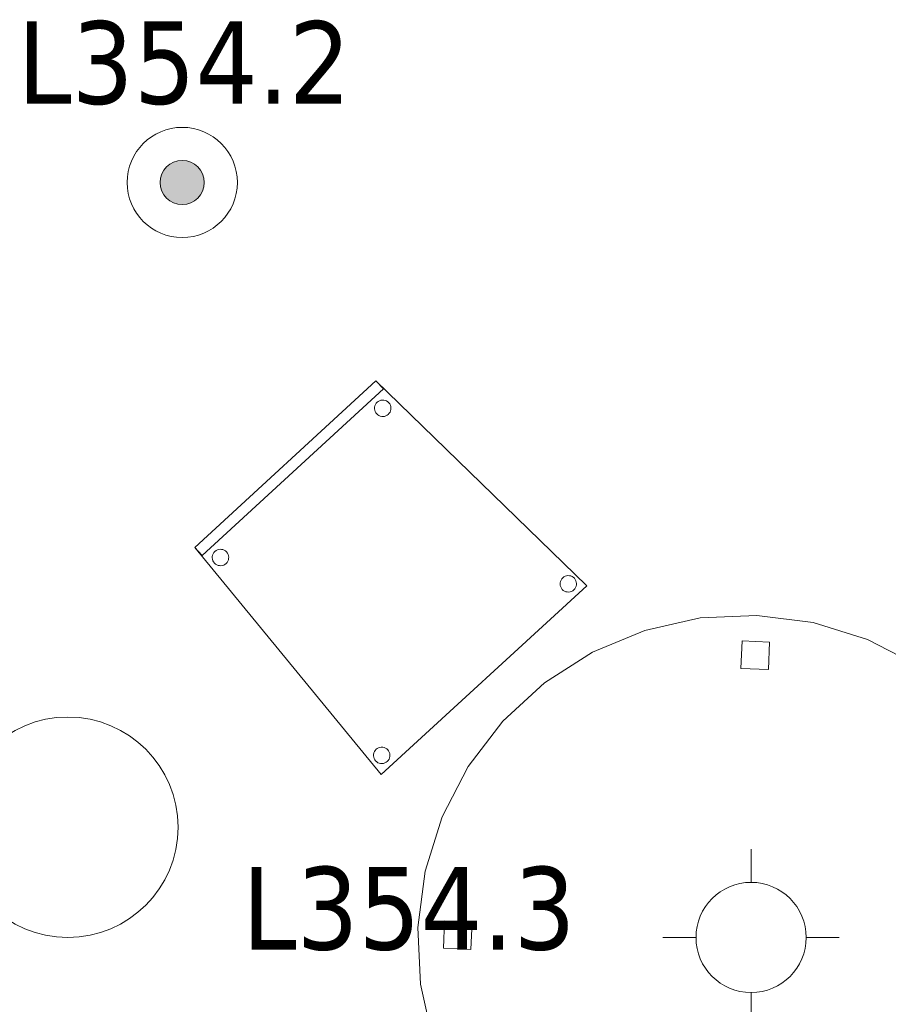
# Model space of a CAD drawing. Header units: metres. Extents: x 397.7 to 427.5, y 12.7 to 28.4.
# Tile 13 of 147: x 401 to 402.5, y 23.5 to 25.3. Entities that reach past the tile are written whole.
import ezdxf

# ---------------------------------------------------------------- set-up
doc = ezdxf.new("R2010")
doc.units = ezdxf.units.M
for name, color, linetype, lineweight in [('02_MOBILIARIO', 7, 'Continuous', 18), ('A-COLS-____-MCUT', 7, 'Continuous', 18), ('A-COLS-____-OTLN', 7, 'Continuous', 18), ('A-DETL-____-MBND', 7, 'Continuous', 18), ('A-DETL-GENF-OTLN', 7, 'Continuous', 18), ('E-LITE-EQPM-IDEN', 7, 'Continuous', 30)]:
    doc.layers.add(name, color=color, linetype=linetype, lineweight=lineweight)
doc.styles.add('Tahoma_4', font='tahoma.ttf', dxfattribs={"height": 0.15})

# ---------------------------------------------------------------- blocks, each defined once
blk = doc.blocks.new('Family - Taula D120_P3-156243-06_ENLLUMENAT_P3')
at = {"layer": 'A-DETL-____-MBND', "color": 253, "true_color": 0xaaaaaa}
for p, q in [((0.5122, 1.1767), (0.6152, 1.1814)), ((0.6152, 1.1814), (0.5122, 1.1767)), ((0.6152, 1.1814), (0.7174, 1.1682)), ((0.7174, 1.1682), (0.6152, 1.1814)), ((0.4117, 1.1542), (0.5122, 1.1767)), ((0.5122, 1.1767), (0.4117, 1.1542)), ((0.7174, 1.1682), (0.8157, 1.1374)), ((0.8157, 1.1374), (0.7174, 1.1682)), ((0.3165, 1.1145), (0.4117, 1.1542)), ((0.4117, 1.1542), (0.3165, 1.1145)), ((0.5862, 1.085), (0.5882, 1.1349)), ((0.5882, 1.1349), (0.5862, 1.085)), ((0.5882, 1.1349), (0.6382, 1.1329)), ((0.6382, 1.1329), (0.5882, 1.1349)), ((0.6382, 1.1329), (0.6361, 1.0829)), ((0.6361, 1.0829), (0.6382, 1.1329)), ((0.8157, 1.1374), (0.9072, 1.09)), ((0.9072, 1.09), (0.8157, 1.1374)), ((0.2298, 1.0589), (0.3165, 1.1145)), ((0.3165, 1.1145), (0.2298, 1.0589)), ((0.9072, 1.09), (0.9891, 1.0275)), ((0.9891, 1.0275), (0.9072, 1.09)), ((0.6361, 1.0829), (0.5862, 1.085)), ((0.5862, 1.085), (0.6361, 1.0829)), ((0.1539, 0.9891), (0.2298, 1.0589)), ((0.2298, 1.0589), (0.1539, 0.9891)), ((0.9891, 1.0275), (1.0589, 0.9517)), ((1.0589, 0.9517), (0.9891, 1.0275)), ((0.0914, 0.9072), (0.1539, 0.9891)), ((0.1539, 0.9891), (0.0914, 0.9072)), ((1.0589, 0.9517), (1.1145, 0.8649)), ((1.1145, 0.8649), (1.0589, 0.9517)), ((0.044, 0.8157), (0.0914, 0.9072)), ((0.0914, 0.9072), (0.044, 0.8157)), ((1.1145, 0.8649), (1.1542, 0.7697)), ((1.1542, 0.7697), (1.1145, 0.8649)), ((0.0132, 0.7174), (0.044, 0.8157)), ((0.044, 0.8157), (0.0132, 0.7174)), ((1.1542, 0.7697), (1.1767, 0.6692)), ((1.1767, 0.6692), (1.1542, 0.7697)), ((0, 0.6152), (0.0132, 0.7174)), ((0.0132, 0.7174), (0, 0.6152)), ((1.1767, 0.6692), (1.1814, 0.5662)), ((1.1814, 0.5662), (1.1767, 0.6692)), ((0.0461, 0.5774), (0.0482, 0.6273)), ((0.0482, 0.6273), (0.0461, 0.5774)), ((0.0482, 0.6273), (0.0982, 0.6252)), ((0.0982, 0.6252), (0.0482, 0.6273)), ((0.0047, 0.5122), (0, 0.6152)), ((0, 0.6152), (0.0047, 0.5122)), ((0.0982, 0.6252), (0.0961, 0.5753)), ((0.0961, 0.5753), (0.0982, 0.6252)), ((0.0961, 0.5753), (0.0461, 0.5774)), ((0.0461, 0.5774), (0.0961, 0.5753)), ((1.082, 0.5344), (1.0841, 0.5844)), ((1.0841, 0.5844), (1.082, 0.5344)), ((1.0841, 0.5844), (1.134, 0.5823)), ((1.134, 0.5823), (1.0841, 0.5844)), ((1.134, 0.5823), (1.132, 0.5324)), ((1.132, 0.5324), (1.134, 0.5823)), ((1.1814, 0.5662), (1.1682, 0.464)), ((1.1682, 0.464), (1.1814, 0.5662)), ((1.132, 0.5324), (1.082, 0.5344)), ((1.082, 0.5344), (1.132, 0.5324)), ((0.0273, 0.4117), (0.0047, 0.5122)), ((0.0047, 0.5122), (0.0273, 0.4117)), ((1.1682, 0.464), (1.1374, 0.3657)), ((1.1374, 0.3657), (1.1682, 0.464)), ((0.0669, 0.3165), (0.0273, 0.4117)), ((0.0273, 0.4117), (0.0669, 0.3165)), ((1.1374, 0.3657), (1.09, 0.2742)), ((1.09, 0.2742), (1.1374, 0.3657)), ((0.1225, 0.2298), (0.0669, 0.3165)), ((0.0669, 0.3165), (0.1225, 0.2298)), ((1.09, 0.2742), (1.0275, 0.1923)), ((1.0275, 0.1923), (1.09, 0.2742)), ((0.1923, 0.1539), (0.1225, 0.2298)), ((0.1225, 0.2298), (0.1923, 0.1539)), ((1.0275, 0.1923), (0.9517, 0.1225)), ((0.9517, 0.1225), (1.0275, 0.1923)), ((0.2742, 0.0914), (0.1923, 0.1539)), ((0.1923, 0.1539), (0.2742, 0.0914)), ((0.9517, 0.1225), (0.8649, 0.0669)), ((0.8649, 0.0669), (0.9517, 0.1225)), ((0.3657, 0.044), (0.2742, 0.0914)), ((0.2742, 0.0914), (0.3657, 0.044)), ((0.5227, 0.0498), (0.5247, 0.0997)), ((0.5247, 0.0997), (0.5227, 0.0498)), ((0.5247, 0.0997), (0.5747, 0.0976)), ((0.5747, 0.0976), (0.5247, 0.0997)), ((0.5747, 0.0976), (0.5726, 0.0477)), ((0.5726, 0.0477), (0.5747, 0.0976)), ((0.8649, 0.0669), (0.7697, 0.0273)), ((0.7697, 0.0273), (0.8649, 0.0669)), ((0.464, 0.0132), (0.3657, 0.044)), ((0.3657, 0.044), (0.464, 0.0132)), ((0.5726, 0.0477), (0.5227, 0.0498)), ((0.5227, 0.0498), (0.5726, 0.0477)), ((0.7697, 0.0273), (0.6692, 0.0047)), ((0.6692, 0.0047), (0.7697, 0.0273)), ((0.5662, 0), (0.464, 0.0132)), ((0.464, 0.0132), (0.5662, 0)), ((0.6692, 0.0047), (0.5662, 0)), ((0.5662, 0), (0.6692, 0.0047))]:
    blk.add_line(p, q, dxfattribs=at)
blk = doc.blocks.new('Family - Cadira confident_P3-156449-06_ENLLUMENAT_P3')
at = {"layer": 'A-DETL-____-MBND', "color": 253, "true_color": 0xaaaaaa}
for p, q in [((0, 0.4124), (0.3287, 0.7146)), ((0.3287, 0.7146), (0, 0.4124)), ((0, 0.4124), (0.3287, 0.7146)), ((0.3287, 0.7146), (0, 0.4124)), ((0.3422, 0.6999), (0.0135, 0.3977)), ((0.0135, 0.3977), (0.3422, 0.6999)), ((0.3287, 0.7146), (0.7113, 0.3428)), ((0.7113, 0.3428), (0.3287, 0.7146)), ((0.3287, 0.7146), (0.3422, 0.6999)), ((0.3422, 0.6999), (0.3287, 0.7146)), ((0.3353, 0.6785), (0.3378, 0.6793)), ((0.3378, 0.6793), (0.3353, 0.6785)), ((0.3378, 0.6793), (0.3404, 0.6796)), ((0.3404, 0.6796), (0.3378, 0.6793)), ((0.3404, 0.6796), (0.343, 0.6795)), ((0.343, 0.6795), (0.3404, 0.6796)), ((0.343, 0.6795), (0.3455, 0.679)), ((0.3455, 0.679), (0.343, 0.6795)), ((0.3455, 0.679), (0.348, 0.678)), ((0.348, 0.678), (0.3455, 0.679)), ((0.3262, 0.664), (0.3263, 0.6666)), ((0.3263, 0.6666), (0.3262, 0.664)), ((0.3265, 0.6614), (0.3262, 0.664)), ((0.3262, 0.664), (0.3265, 0.6614)), ((0.3263, 0.6666), (0.3268, 0.6692)), ((0.3268, 0.6692), (0.3263, 0.6666)), ((0.3273, 0.659), (0.3265, 0.6614)), ((0.3265, 0.6614), (0.3273, 0.659)), ((0.3268, 0.6692), (0.3278, 0.6716)), ((0.3278, 0.6716), (0.3268, 0.6692)), ((0.3278, 0.6716), (0.3292, 0.6738)), ((0.3292, 0.6738), (0.3278, 0.6716)), ((0.3292, 0.6738), (0.331, 0.6757)), ((0.331, 0.6757), (0.3292, 0.6738)), ((0.331, 0.6757), (0.333, 0.6773)), ((0.333, 0.6773), (0.331, 0.6757)), ((0.333, 0.6773), (0.3353, 0.6785)), ((0.3353, 0.6785), (0.333, 0.6773)), ((0.348, 0.678), (0.3502, 0.6766)), ((0.3502, 0.6766), (0.348, 0.678)), ((0.3502, 0.6766), (0.3521, 0.6748)), ((0.3521, 0.6748), (0.3502, 0.6766)), ((0.3521, 0.6748), (0.3537, 0.6728)), ((0.3537, 0.6728), (0.3521, 0.6748)), ((0.3537, 0.6728), (0.3549, 0.6705)), ((0.3549, 0.6705), (0.3537, 0.6728)), ((0.3549, 0.6705), (0.3557, 0.668)), ((0.3557, 0.668), (0.3549, 0.6705)), ((0.3559, 0.6628), (0.3553, 0.6602)), ((0.3553, 0.6602), (0.3559, 0.6628)), ((0.3557, 0.668), (0.356, 0.6654)), ((0.356, 0.6654), (0.3557, 0.668)), ((0.356, 0.6654), (0.3559, 0.6628)), ((0.3559, 0.6628), (0.356, 0.6654)), ((0.3285, 0.6567), (0.3273, 0.659)), ((0.3273, 0.659), (0.3285, 0.6567)), ((0.3301, 0.6546), (0.3285, 0.6567)), ((0.3285, 0.6567), (0.3301, 0.6546)), ((0.332, 0.6528), (0.3301, 0.6546)), ((0.3301, 0.6546), (0.332, 0.6528)), ((0.3342, 0.6514), (0.332, 0.6528)), ((0.332, 0.6528), (0.3342, 0.6514)), ((0.3366, 0.6504), (0.3342, 0.6514)), ((0.3342, 0.6514), (0.3366, 0.6504)), ((0.3392, 0.6499), (0.3366, 0.6504)), ((0.3366, 0.6504), (0.3392, 0.6499)), ((0.3418, 0.6498), (0.3392, 0.6499)), ((0.3392, 0.6499), (0.3418, 0.6498)), ((0.3444, 0.6501), (0.3418, 0.6498)), ((0.3418, 0.6498), (0.3444, 0.6501)), ((0.3468, 0.6509), (0.3444, 0.6501)), ((0.3444, 0.6501), (0.3468, 0.6509)), ((0.3491, 0.6521), (0.3468, 0.6509)), ((0.3468, 0.6509), (0.3491, 0.6521)), ((0.3512, 0.6537), (0.3491, 0.6521)), ((0.3491, 0.6521), (0.3512, 0.6537)), ((0.353, 0.6556), (0.3512, 0.6537)), ((0.3512, 0.6537), (0.353, 0.6556)), ((0.3544, 0.6578), (0.353, 0.6556)), ((0.353, 0.6556), (0.3544, 0.6578)), ((0.3553, 0.6602), (0.3544, 0.6578)), ((0.3544, 0.6578), (0.3553, 0.6602)), ((0.3384, 0), (0, 0.4124)), ((0, 0.4124), (0.3384, 0)), ((0.0135, 0.3977), (0, 0.4124)), ((0, 0.4124), (0.0135, 0.3977)), ((0.0317, 0.3933), (0.0318, 0.3959)), ((0.0318, 0.3959), (0.0317, 0.3933)), ((0.032, 0.3907), (0.0317, 0.3933)), ((0.0317, 0.3933), (0.032, 0.3907)), ((0.0318, 0.3959), (0.0324, 0.3984)), ((0.0324, 0.3984), (0.0318, 0.3959)), ((0.0324, 0.3984), (0.0334, 0.4009)), ((0.0334, 0.4009), (0.0324, 0.3984)), ((0.0334, 0.4009), (0.0347, 0.4031)), ((0.0347, 0.4031), (0.0334, 0.4009)), ((0.0347, 0.4031), (0.0365, 0.405)), ((0.0365, 0.405), (0.0347, 0.4031)), ((0.0365, 0.405), (0.0386, 0.4066)), ((0.0386, 0.4066), (0.0365, 0.405)), ((0.0386, 0.4066), (0.0409, 0.4078)), ((0.0409, 0.4078), (0.0386, 0.4066)), ((0.0409, 0.4078), (0.0434, 0.4086)), ((0.0434, 0.4086), (0.0409, 0.4078)), ((0.0434, 0.4086), (0.0459, 0.4089)), ((0.0459, 0.4089), (0.0434, 0.4086)), ((0.0459, 0.4089), (0.0485, 0.4088)), ((0.0485, 0.4088), (0.0459, 0.4089)), ((0.0485, 0.4088), (0.0511, 0.4082)), ((0.0511, 0.4082), (0.0485, 0.4088)), ((0.0511, 0.4082), (0.0535, 0.4073)), ((0.0535, 0.4073), (0.0511, 0.4082)), ((0.0535, 0.4073), (0.0557, 0.4059)), ((0.0557, 0.4059), (0.0535, 0.4073)), ((0.0557, 0.4059), (0.0576, 0.4041)), ((0.0576, 0.4041), (0.0557, 0.4059)), ((0.0576, 0.4041), (0.0592, 0.402)), ((0.0592, 0.402), (0.0576, 0.4041)), ((0.0592, 0.402), (0.0604, 0.3997)), ((0.0604, 0.3997), (0.0592, 0.402)), ((0.0604, 0.3997), (0.0612, 0.3973)), ((0.0612, 0.3973), (0.0604, 0.3997)), ((0.0612, 0.3973), (0.0615, 0.3947)), ((0.0615, 0.3947), (0.0612, 0.3973)), ((0.0615, 0.3947), (0.0614, 0.3921)), ((0.0614, 0.3921), (0.0615, 0.3947)), ((0.0328, 0.3882), (0.032, 0.3907)), ((0.032, 0.3907), (0.0328, 0.3882)), ((0.034, 0.3859), (0.0328, 0.3882)), ((0.0328, 0.3882), (0.034, 0.3859)), ((0.0356, 0.3839), (0.034, 0.3859)), ((0.034, 0.3859), (0.0356, 0.3839)), ((0.0376, 0.3821), (0.0356, 0.3839)), ((0.0356, 0.3839), (0.0376, 0.3821)), ((0.0398, 0.3807), (0.0376, 0.3821)), ((0.0376, 0.3821), (0.0398, 0.3807)), ((0.0422, 0.3797), (0.0398, 0.3807)), ((0.0398, 0.3807), (0.0422, 0.3797)), ((0.0447, 0.3792), (0.0422, 0.3797)), ((0.0422, 0.3797), (0.0447, 0.3792)), ((0.0473, 0.3791), (0.0447, 0.3792)), ((0.0447, 0.3792), (0.0473, 0.3791)), ((0.0499, 0.3794), (0.0473, 0.3791)), ((0.0473, 0.3791), (0.0499, 0.3794)), ((0.0524, 0.3802), (0.0499, 0.3794)), ((0.0499, 0.3794), (0.0524, 0.3802)), ((0.0547, 0.3814), (0.0524, 0.3802)), ((0.0524, 0.3802), (0.0547, 0.3814)), ((0.0567, 0.383), (0.0547, 0.3814)), ((0.0547, 0.3814), (0.0567, 0.383)), ((0.0585, 0.3849), (0.0567, 0.383)), ((0.0567, 0.383), (0.0585, 0.3849)), ((0.0599, 0.3871), (0.0585, 0.3849)), ((0.0585, 0.3849), (0.0599, 0.3871)), ((0.0609, 0.3895), (0.0599, 0.3871)), ((0.0599, 0.3871), (0.0609, 0.3895)), ((0.0614, 0.3921), (0.0609, 0.3895)), ((0.0609, 0.3895), (0.0614, 0.3921)), ((0.6678, 0.3572), (0.6698, 0.3588)), ((0.6698, 0.3588), (0.6678, 0.3572)), ((0.6698, 0.3588), (0.6721, 0.36)), ((0.6721, 0.36), (0.6698, 0.3588)), ((0.6721, 0.36), (0.6746, 0.3608)), ((0.6746, 0.3608), (0.6721, 0.36)), ((0.6746, 0.3608), (0.6772, 0.3611)), ((0.6772, 0.3611), (0.6746, 0.3608)), ((0.6772, 0.3611), (0.6798, 0.361)), ((0.6798, 0.361), (0.6772, 0.3611)), ((0.6798, 0.361), (0.6823, 0.3605)), ((0.6823, 0.3605), (0.6798, 0.361)), ((0.6823, 0.3605), (0.6847, 0.3595)), ((0.6847, 0.3595), (0.6823, 0.3605)), ((0.6847, 0.3595), (0.6869, 0.3581)), ((0.6869, 0.3581), (0.6847, 0.3595)), ((0.6869, 0.3581), (0.6889, 0.3563)), ((0.6889, 0.3563), (0.6869, 0.3581)), ((0.7113, 0.3428), (0.3384, 0)), ((0.3384, 0), (0.7113, 0.3428)), ((0.6629, 0.3455), (0.6631, 0.3481)), ((0.6631, 0.3481), (0.6629, 0.3455)), ((0.6633, 0.3429), (0.6629, 0.3455)), ((0.6629, 0.3455), (0.6633, 0.3429)), ((0.6631, 0.3481), (0.6636, 0.3507)), ((0.6636, 0.3507), (0.6631, 0.3481)), ((0.6641, 0.3405), (0.6633, 0.3429)), ((0.6633, 0.3429), (0.6641, 0.3405)), ((0.6636, 0.3507), (0.6646, 0.3531)), ((0.6646, 0.3531), (0.6636, 0.3507)), ((0.6653, 0.3381), (0.6641, 0.3405)), ((0.6641, 0.3405), (0.6653, 0.3381)), ((0.6646, 0.3531), (0.666, 0.3553)), ((0.666, 0.3553), (0.6646, 0.3531)), ((0.666, 0.3553), (0.6678, 0.3572)), ((0.6678, 0.3572), (0.666, 0.3553)), ((0.6889, 0.3563), (0.6904, 0.3543)), ((0.6904, 0.3543), (0.6889, 0.3563)), ((0.6904, 0.3543), (0.6917, 0.3519)), ((0.6917, 0.3519), (0.6904, 0.3543)), ((0.6921, 0.3417), (0.6911, 0.3393)), ((0.6911, 0.3393), (0.6921, 0.3417)), ((0.6917, 0.3519), (0.6924, 0.3495)), ((0.6924, 0.3495), (0.6917, 0.3519)), ((0.6927, 0.3443), (0.6921, 0.3417)), ((0.6921, 0.3417), (0.6927, 0.3443)), ((0.6924, 0.3495), (0.6928, 0.3469)), ((0.6928, 0.3469), (0.6924, 0.3495)), ((0.6928, 0.3469), (0.6927, 0.3443)), ((0.6927, 0.3443), (0.6928, 0.3469)), ((0.6669, 0.3361), (0.6653, 0.3381)), ((0.6653, 0.3381), (0.6669, 0.3361)), ((0.6688, 0.3343), (0.6669, 0.3361)), ((0.6669, 0.3361), (0.6688, 0.3343)), ((0.671, 0.3329), (0.6688, 0.3343)), ((0.6688, 0.3343), (0.671, 0.3329)), ((0.6734, 0.3319), (0.671, 0.3329)), ((0.671, 0.3329), (0.6734, 0.3319)), ((0.676, 0.3314), (0.6734, 0.3319)), ((0.6734, 0.3319), (0.676, 0.3314)), ((0.6786, 0.3313), (0.676, 0.3314)), ((0.676, 0.3314), (0.6786, 0.3313)), ((0.6811, 0.3316), (0.6786, 0.3313)), ((0.6786, 0.3313), (0.6811, 0.3316)), ((0.6836, 0.3324), (0.6811, 0.3316)), ((0.6811, 0.3316), (0.6836, 0.3324)), ((0.6859, 0.3336), (0.6836, 0.3324)), ((0.6836, 0.3324), (0.6859, 0.3336)), ((0.688, 0.3352), (0.6859, 0.3336)), ((0.6859, 0.3336), (0.688, 0.3352)), ((0.6897, 0.3371), (0.688, 0.3352)), ((0.688, 0.3352), (0.6897, 0.3371)), ((0.6911, 0.3393), (0.6897, 0.3371)), ((0.6897, 0.3371), (0.6911, 0.3393)), ((0.3243, 0.0342), (0.3244, 0.0368)), ((0.3244, 0.0368), (0.3243, 0.0342)), ((0.3244, 0.0368), (0.325, 0.0393)), ((0.325, 0.0393), (0.3244, 0.0368)), ((0.325, 0.0393), (0.326, 0.0417)), ((0.326, 0.0417), (0.325, 0.0393)), ((0.326, 0.0417), (0.3274, 0.0439)), ((0.3274, 0.0439), (0.326, 0.0417)), ((0.3274, 0.0439), (0.3291, 0.0459)), ((0.3291, 0.0459), (0.3274, 0.0439)), ((0.3291, 0.0459), (0.3312, 0.0475)), ((0.3312, 0.0475), (0.3291, 0.0459)), ((0.3312, 0.0475), (0.3335, 0.0487)), ((0.3335, 0.0487), (0.3312, 0.0475)), ((0.3335, 0.0487), (0.336, 0.0494)), ((0.336, 0.0494), (0.3335, 0.0487)), ((0.336, 0.0494), (0.3385, 0.0498)), ((0.3385, 0.0498), (0.336, 0.0494)), ((0.3385, 0.0498), (0.3411, 0.0497)), ((0.3411, 0.0497), (0.3385, 0.0498)), ((0.3411, 0.0497), (0.3437, 0.0491)), ((0.3437, 0.0491), (0.3411, 0.0497)), ((0.3437, 0.0491), (0.3461, 0.0481)), ((0.3461, 0.0481), (0.3437, 0.0491)), ((0.3461, 0.0481), (0.3483, 0.0467)), ((0.3483, 0.0467), (0.3461, 0.0481)), ((0.3483, 0.0467), (0.3502, 0.045)), ((0.3502, 0.045), (0.3483, 0.0467)), ((0.3502, 0.045), (0.3518, 0.0429)), ((0.3518, 0.0429), (0.3502, 0.045)), ((0.3518, 0.0429), (0.353, 0.0406)), ((0.353, 0.0406), (0.3518, 0.0429)), ((0.353, 0.0406), (0.3538, 0.0381)), ((0.3538, 0.0381), (0.353, 0.0406)), ((0.3538, 0.0381), (0.3542, 0.0356)), ((0.3542, 0.0356), (0.3538, 0.0381)), ((0.3247, 0.0316), (0.3243, 0.0342)), ((0.3243, 0.0342), (0.3247, 0.0316)), ((0.3254, 0.0291), (0.3247, 0.0316)), ((0.3247, 0.0316), (0.3254, 0.0291)), ((0.3267, 0.0268), (0.3254, 0.0291)), ((0.3254, 0.0291), (0.3267, 0.0268)), ((0.3282, 0.0248), (0.3267, 0.0268)), ((0.3267, 0.0268), (0.3282, 0.0248)), ((0.3302, 0.023), (0.3282, 0.0248)), ((0.3282, 0.0248), (0.3302, 0.023)), ((0.3324, 0.0216), (0.3302, 0.023)), ((0.3302, 0.023), (0.3324, 0.0216)), ((0.3348, 0.0206), (0.3324, 0.0216)), ((0.3324, 0.0216), (0.3348, 0.0206)), ((0.3373, 0.0201), (0.3348, 0.0206)), ((0.3348, 0.0206), (0.3373, 0.0201)), ((0.3399, 0.0199), (0.3373, 0.0201)), ((0.3373, 0.0201), (0.3399, 0.0199)), ((0.3425, 0.0203), (0.3399, 0.0199)), ((0.3399, 0.0199), (0.3425, 0.0203)), ((0.345, 0.0211), (0.3425, 0.0203)), ((0.3425, 0.0203), (0.345, 0.0211)), ((0.3473, 0.0223), (0.345, 0.0211)), ((0.345, 0.0211), (0.3473, 0.0223)), ((0.3493, 0.0239), (0.3473, 0.0223)), ((0.3473, 0.0223), (0.3493, 0.0239)), ((0.3511, 0.0258), (0.3493, 0.0239)), ((0.3493, 0.0239), (0.3511, 0.0258)), ((0.3525, 0.028), (0.3511, 0.0258)), ((0.3511, 0.0258), (0.3525, 0.028)), ((0.3535, 0.0304), (0.3525, 0.028)), ((0.3525, 0.028), (0.3535, 0.0304)), ((0.354, 0.033), (0.3535, 0.0304)), ((0.3535, 0.0304), (0.354, 0.033)), ((0.3542, 0.0356), (0.354, 0.033)), ((0.354, 0.033), (0.3542, 0.0356))]:
    blk.add_line(p, q, dxfattribs=at)
blk = doc.blocks.new('Family - Pilar P3-156590-06_ENLLUMENAT_P3')
at = {"layer": 'A-COLS-____-MCUT', "color": 253, "true_color": 0xaaaaaa}
for start, end in [(360, 180), (180, 360)]:
    blk.add_arc((0.2, 0.2), 0.2, start, end, dxfattribs=at)
at = {"layer": 'A-COLS-____-OTLN', "color": 253, "true_color": 0xaaaaaa}
for start, end in [(360, 180), (180, 360)]:
    blk.add_arc((0.2, 0.2), 0.2, start, end, dxfattribs=at)
blk = doc.blocks.new('LONDR55-XX_ZZ-ARQ-CAA-M3D-Londres55_ifc-1-06_ENLLUMENAT_P3')
at = {"layer": '02_MOBILIARIO', "color": 253, "lineweight": 18, "true_color": 0xaaaaaa}
for name, p in [('Family - Cadira confident_P3-156449-06_ENLLUMENAT_P3', (401.2874, 23.955)), ('Family - Taula D120_P3-156243-06_ENLLUMENAT_P3', (401.6924, 23.0626))]:
    blk.add_blockref(name, p, dxfattribs=at)
at = {"layer": 'A-COLS-____-OTLN', "color": 253, "lineweight": 18, "true_color": 0xaaaaaa}
blk.add_blockref('Family - Pilar P3-156590-06_ENLLUMENAT_P3', (400.857, 23.6595), dxfattribs=at)
blk = doc.blocks.new('ZYR_06_02_02 Down Superficie - L 03 D-834890-06_ENLLUMENAT_P3')
at = {"layer": 'A-DETL-GENF-OTLN', "true_color": 0x00c400}
blk.add_hatch(color=92, dxfattribs=at).paths.add_polyline_path([(0, -0.04), (0.0104, -0.0386), (0.02, -0.0346), (0.0283, -0.0283), (0.0346, -0.02), (0.0386, -0.0104), (0.04, 0), (0.0386, 0.0104), (0.0346, 0.02), (0.0283, 0.0283), (0.02, 0.0346), (0.0104, 0.0386), (0, 0.04), (-0.0104, 0.0386), (-0.02, 0.0346), (-0.0283, 0.0283), (-0.0346, 0.02), (-0.0386, 0.0104), (-0.04, 0), (-0.0386, -0.0104), (-0.0346, -0.02), (-0.0283, -0.0283), (-0.02, -0.0346), (-0.0104, -0.0386)])
at = {"layer": 'A-DETL-GENF-OTLN', "color": 92, "true_color": 0x00c400}
for radius in [0.1, 0.04]:
    blk.add_circle((0, 0), radius, dxfattribs=at)
for start, end in [(360, 180), (180, 360)]:
    blk.add_arc((0, 0), 0.04, start, end, dxfattribs=at)
blk = doc.blocks.new('ZYR_06_02_02 Down Superficie - L 04 D-834896-06_ENLLUMENAT_P3')
at = {"layer": 'A-DETL-GENF-OTLN', "color": 92, "true_color": 0x00c400}
for p, q in [((0, 0.16), (0, 0.1)), ((-0.16, 0), (-0.1, 0)), ((0.16, 0), (0.1, 0)), ((0, -0.16), (0, -0.1))]:
    blk.add_line(p, q, dxfattribs=at)
blk.add_circle((0, 0), 0.1, dxfattribs=at)

msp = doc.modelspace()

# ---------------------------------------------------------------- block references
at = {"lineweight": 5}
msp.add_blockref('LONDR55-XX_ZZ-ARQ-CAA-M3D-Londres55_ifc-1-06_ENLLUMENAT_P3', (0, 0), dxfattribs=at)
at = {"layer": 'A-DETL-GENF-OTLN', "color": 92, "true_color": 0x00c400}
for name, p in [('ZYR_06_02_02 Down Superficie - L 03 D-834890-06_ENLLUMENAT_P3', (401.2646, 25.0295)), ('ZYR_06_02_02 Down Superficie - L 04 D-834896-06_ENLLUMENAT_P3', (402.297, 23.6595))]:
    msp.add_blockref(name, p, dxfattribs=at)

# ---------------------------------------------------------------- texts
at = {"layer": 'E-LITE-EQPM-IDEN', "char_height": 0.15, "width": 0.721519, "attachment_point": 1, "style": 'Tahoma_4'}
for s, insert in [('L354.2', (400.9653, 25.3222)), ('L354.3', (401.3734, 23.7876))]:
    msp.add_mtext(s, dxfattribs=dict(at, insert=insert))

doc.saveas('drawing.dxf')
